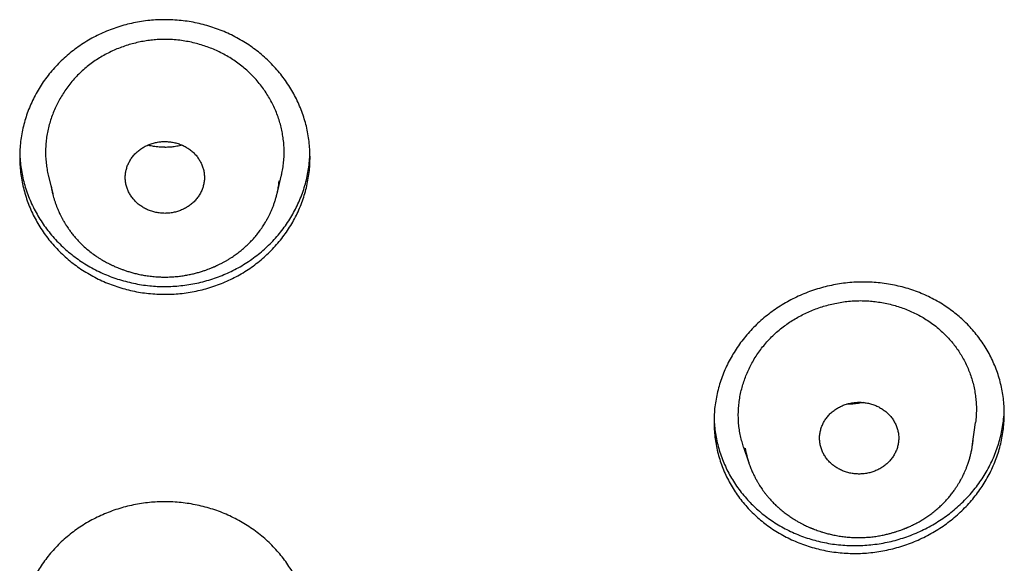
# Model space of a CAD drawing. Header units: millimetres. Extents: x 8 to 501, y 12 to 615.
# Tile 64 of 77: x 262 to 280, y 564 to 574. Entities that reach past the tile are written whole.
import ezdxf

# ---------------------------------------------------------------- set-up
doc = ezdxf.new("R2010")
doc.units = ezdxf.units.MM

msp = doc.modelspace()

# ---------------------------------------------------------------- linework, layer by layer
at = {"color": 7, "linetype": 'Continuous', "lineweight": 30}
for p, q in [((262.292, 570.842), (262.372, 570.51)), ((266.622, 570.51), (266.701, 570.842)), ((266.658, 570.715), (266.662, 570.753)), ((279.798, 565.764), (279.853, 566.179)), ((279.797, 565.764), (279.801, 565.786)), ((279.803, 565.806), (279.805, 565.832)), ((275.459, 565.71), (275.553, 565.429)), ((275.554, 565.427), (275.558, 565.415)), ((276.11, 564.571), (276.113, 564.57))]:
    msp.add_line(p, q, dxfattribs=at)
for points, knots in [([(264.497, 568.605), (264.445, 568.606), (264.343, 568.608), (264.189, 568.62), (264.036, 568.641), (263.885, 568.669), (263.735, 568.706), (263.589, 568.75), (263.445, 568.802), (263.304, 568.861), (263.167, 568.928), (263.034, 569.002), (262.906, 569.083), (262.783, 569.17), (262.666, 569.264), (262.554, 569.364), (262.448, 569.47), (262.348, 569.582), (262.255, 569.698), (262.169, 569.819), (262.091, 569.945), (262.02, 570.075), (261.956, 570.208), (261.901, 570.345), (261.854, 570.484), (261.815, 570.626), (261.785, 570.769), (261.763, 570.914), (261.75, 571.061), (261.745, 571.208), (261.75, 571.354), (261.763, 571.5), (261.784, 571.646), (261.815, 571.79), (261.854, 571.932), (261.902, 572.073), (261.957, 572.21), (262.021, 572.344), (262.093, 572.474), (262.172, 572.6), (262.259, 572.723), (262.353, 572.84), (262.454, 572.952), (262.561, 573.058), (262.674, 573.158), (262.793, 573.252), (262.918, 573.34), (263.048, 573.421), (263.182, 573.495), (263.32, 573.561), (263.461, 573.62), (263.606, 573.671), (263.754, 573.715), (263.904, 573.75), (264.056, 573.778), (264.206, 573.797), (264.353, 573.808), (264.5, 573.812), (264.65, 573.807), (264.804, 573.795), (264.957, 573.775), (265.108, 573.746), (265.258, 573.71), (265.404, 573.666), (265.548, 573.614), (265.689, 573.554), (265.826, 573.487), (265.959, 573.413), (266.087, 573.333), (266.21, 573.245), (266.327, 573.151), (266.44, 573.051), (266.546, 572.945), (266.645, 572.834), (266.738, 572.717), (266.824, 572.596), (266.903, 572.471), (266.974, 572.341), (267.037, 572.207), (267.092, 572.07), (267.14, 571.931), (267.178, 571.79), (267.209, 571.646), (267.23, 571.501), (267.243, 571.355), (267.248, 571.208), (267.244, 571.061), (267.231, 570.915), (267.209, 570.77), (267.178, 570.626), (267.139, 570.483), (267.092, 570.343), (267.036, 570.205), (266.972, 570.071), (266.901, 569.941), (266.821, 569.815), (266.734, 569.693), (266.64, 569.575), (266.539, 569.463), (266.432, 569.357), (266.319, 569.257), (266.2, 569.163), (266.075, 569.075), (265.945, 568.994), (265.811, 568.92), (265.673, 568.854), (265.532, 568.795), (265.387, 568.744), (265.239, 568.701), (265.089, 568.665), (264.937, 568.637), (264.787, 568.619), (264.64, 568.607), (264.545, 568.606), (264.497, 568.605)], [0, 0, 0, 0, 0.008877, 0.017783, 0.026702, 0.035622, 0.044528, 0.053405, 0.062282, 0.071186, 0.080105, 0.089024, 0.097928, 0.106805, 0.115699, 0.124621, 0.133557, 0.142492, 0.151414, 0.160308, 0.169239, 0.178197, 0.18717, 0.196142, 0.205101, 0.214031, 0.222996, 0.23199, 0.240997, 0.250005, 0.258998, 0.267963, 0.276945, 0.285956, 0.294982, 0.304007, 0.313018, 0.322, 0.330975, 0.339978, 0.348996, 0.358014, 0.367017, 0.375992, 0.384937, 0.393911, 0.402899, 0.411887, 0.420861, 0.429806, 0.438714, 0.447649, 0.456599, 0.465549, 0.474484, 0.483391, 0.491696, 0.5, 0.508877, 0.517783, 0.526702, 0.535622, 0.544527, 0.553404, 0.562281, 0.571185, 0.580104, 0.589023, 0.597927, 0.606804, 0.615698, 0.624619, 0.633555, 0.642491, 0.651413, 0.660307, 0.669237, 0.678196, 0.687168, 0.696141, 0.7051, 0.714031, 0.722996, 0.731989, 0.740997, 0.750005, 0.758998, 0.767963, 0.776946, 0.785957, 0.794982, 0.804007, 0.813018, 0.822001, 0.830975, 0.839978, 0.848996, 0.858014, 0.867017, 0.875991, 0.884937, 0.89391, 0.902898, 0.911886, 0.92086, 0.929805, 0.938712, 0.947648, 0.956597, 0.965547, 0.974482, 0.983389, 0.991695, 1, 1, 1, 1]), ([(264.497, 573.436), (264.457, 573.436), (264.379, 573.435), (264.262, 573.425), (264.144, 573.41), (264.026, 573.389), (263.909, 573.362), (263.792, 573.329), (263.676, 573.289), (263.561, 573.244), (263.448, 573.192), (263.338, 573.133), (263.23, 573.069), (263.126, 572.999), (263.026, 572.923), (262.932, 572.843), (262.842, 572.756), (262.756, 572.664), (262.676, 572.566), (262.604, 572.466), (262.539, 572.364), (262.481, 572.262), (262.428, 572.157), (262.382, 572.048), (262.341, 571.936), (262.306, 571.821), (262.278, 571.704), (262.256, 571.584), (262.242, 571.463), (262.236, 571.339), (262.237, 571.214), (262.247, 571.092), (262.264, 570.975), (262.279, 570.892), (262.291, 570.849), (262.292, 570.842)], [0, 0, 0, 0, 0.029121, 0.058263, 0.087385, 0.117265, 0.147166, 0.177046, 0.20783, 0.238636, 0.26942, 0.301052, 0.33271, 0.364341, 0.395805, 0.427294, 0.458756, 0.491221, 0.523716, 0.556184, 0.586446, 0.616729, 0.646991, 0.678043, 0.709117, 0.740168, 0.771997, 0.803851, 0.835678, 0.868527, 0.901407, 0.934256, 0.964543, 0.994854, 1, 1, 1, 1]), ([(266.701, 570.843), (266.705, 570.862), (266.72, 570.921), (266.737, 571.021), (266.751, 571.143), (266.757, 571.266), (266.756, 571.391), (266.746, 571.513), (266.729, 571.63), (266.707, 571.743), (266.677, 571.856), (266.641, 571.969), (266.599, 572.08), (266.549, 572.19), (266.494, 572.297), (266.431, 572.402), (266.363, 572.504), (266.287, 572.604), (266.204, 572.7), (266.117, 572.79), (266.026, 572.874), (265.931, 572.952), (265.831, 573.025), (265.725, 573.093), (265.614, 573.156), (265.502, 573.212), (265.387, 573.262), (265.272, 573.306), (265.153, 573.343), (265.032, 573.375), (264.907, 573.401), (264.776, 573.421), (264.639, 573.434), (264.544, 573.435), (264.497, 573.436)], [0, 0, 0, 0, 0.015945, 0.047775, 0.079578, 0.112408, 0.14527, 0.178101, 0.208324, 0.23857, 0.268795, 0.299828, 0.330883, 0.361916, 0.393406, 0.42492, 0.456409, 0.48883, 0.521278, 0.553697, 0.584725, 0.615779, 0.646809, 0.678768, 0.710753, 0.742713, 0.773393, 0.804095, 0.834774, 0.866295, 0.897839, 0.929358, 0.964605, 1, 1, 1, 1]), ([(264.497, 570.14), (264.468, 570.141), (264.412, 570.143), (264.328, 570.157), (264.247, 570.178), (264.168, 570.208), (264.094, 570.245), (264.025, 570.29), (263.961, 570.342), (263.905, 570.401), (263.857, 570.464), (263.817, 570.531), (263.787, 570.6), (263.763, 570.673), (263.749, 570.75), (263.745, 570.828), (263.751, 570.905), (263.767, 570.98), (263.79, 571.051), (263.823, 571.121), (263.864, 571.188), (263.915, 571.252), (263.972, 571.309), (264.036, 571.359), (264.105, 571.402), (264.18, 571.438), (264.258, 571.466), (264.339, 571.487), (264.419, 571.499), (264.472, 571.5), (264.497, 571.501)], [0, 0, 0, 0, 0.035957, 0.072039, 0.10801, 0.143932, 0.179962, 0.215876, 0.25222, 0.288695, 0.32505, 0.359975, 0.395001, 0.429925, 0.466671, 0.503543, 0.540281, 0.575125, 0.610074, 0.644924, 0.681377, 0.717944, 0.754381, 0.789939, 0.825617, 0.861189, 0.896809, 0.932536, 0.968149, 1, 1, 1, 1]), ([(264.497, 571.501), (264.525, 571.5), (264.581, 571.498), (264.665, 571.484), (264.746, 571.463), (264.825, 571.433), (264.899, 571.396), (264.968, 571.351), (265.032, 571.299), (265.088, 571.241), (265.136, 571.177), (265.176, 571.111), (265.207, 571.041), (265.23, 570.968), (265.244, 570.892), (265.248, 570.813), (265.242, 570.736), (265.227, 570.661), (265.203, 570.59), (265.17, 570.52), (265.129, 570.453), (265.079, 570.39), (265.021, 570.332), (264.957, 570.282), (264.888, 570.239), (264.814, 570.203), (264.736, 570.175), (264.655, 570.155), (264.575, 570.143), (264.522, 570.141), (264.497, 570.14)], [0, 0, 0, 0, 0.035951, 0.072025, 0.10799, 0.143905, 0.179929, 0.215836, 0.252181, 0.288656, 0.325012, 0.359937, 0.394962, 0.429885, 0.466632, 0.503504, 0.540242, 0.575086, 0.610035, 0.644886, 0.681338, 0.717905, 0.754341, 0.7899, 0.825579, 0.861152, 0.896772, 0.932497, 0.968109, 1, 1, 1, 1]), ([(264.497, 571.391), (264.468, 571.391), (264.406, 571.392), (264.31, 571.403), (264.23, 571.417), (264.185, 571.429), (264.172, 571.433)], [0, 0, 0, 0, 0.255972, 0.571166, 0.873769, 1, 1, 1, 1]), ([(264.822, 571.433), (264.814, 571.43), (264.774, 571.419), (264.7, 571.406), (264.6, 571.393), (264.531, 571.391), (264.497, 571.39)], [0, 0, 0, 0, 0.079358, 0.377802, 0.68487, 1, 1, 1, 1]), ([(261.749, 571.28), (261.749, 571.257), (261.751, 571.185), (261.763, 571.064), (261.784, 570.92), (261.814, 570.777), (261.852, 570.636), (261.9, 570.495), (261.956, 570.355), (262.02, 570.221), (262.092, 570.091), (262.17, 569.966), (262.256, 569.845), (262.35, 569.727), (262.452, 569.613), (262.56, 569.506), (262.673, 569.406), (262.79, 569.313), (262.914, 569.226), (263.044, 569.144), (263.18, 569.069), (263.318, 569.002), (263.459, 568.944), (263.602, 568.893), (263.749, 568.85), (263.9, 568.814), (264.054, 568.786), (264.205, 568.766), (264.353, 568.755), (264.499, 568.752), (264.649, 568.756), (264.8, 568.768), (264.952, 568.788), (265.104, 568.816), (265.255, 568.853), (265.403, 568.897), (265.546, 568.949), (265.685, 569.007), (265.821, 569.073), (265.955, 569.147), (266.085, 569.229), (266.209, 569.317), (266.326, 569.411), (266.437, 569.509), (266.542, 569.614), (266.643, 569.726), (266.737, 569.844), (266.823, 569.966), (266.902, 570.091), (266.972, 570.219), (267.035, 570.351), (267.091, 570.489), (267.139, 570.63), (267.178, 570.772), (267.208, 570.915), (267.23, 571.058), (267.242, 571.18), (267.244, 571.253), (267.244, 571.278)], [0, 0, 0, 0, 0.008547, 0.027126, 0.045216, 0.063321, 0.081411, 0.100027, 0.118659, 0.137276, 0.155349, 0.173436, 0.19151, 0.210111, 0.228728, 0.24733, 0.265343, 0.283371, 0.301384, 0.319925, 0.338481, 0.357022, 0.374959, 0.39291, 0.410846, 0.429308, 0.447784, 0.466245, 0.48315, 0.500101, 0.517979, 0.53587, 0.553748, 0.572146, 0.590559, 0.608957, 0.626835, 0.644726, 0.662604, 0.680999, 0.699409, 0.717803, 0.735717, 0.753644, 0.771557, 0.789986, 0.808431, 0.82686, 0.844847, 0.862848, 0.880835, 0.899341, 0.917861, 0.936367, 0.954423, 0.972493, 0.990549, 1, 1, 1, 1]), ([(264.497, 568.932), (264.535, 568.933), (264.61, 568.934), (264.718, 568.942), (264.819, 568.954), (264.911, 568.969), (264.996, 568.986), (265.076, 569.005), (265.152, 569.026), (265.222, 569.048), (265.282, 569.068), (265.329, 569.086), (265.364, 569.1), (265.39, 569.11), (265.411, 569.119), (265.427, 569.126), (265.439, 569.131), (265.449, 569.136), (265.462, 569.141), (265.478, 569.149), (265.497, 569.158), (265.52, 569.169), (265.55, 569.184), (265.588, 569.203), (265.633, 569.227), (265.68, 569.254), (265.725, 569.282), (265.783, 569.319), (265.849, 569.365), (265.921, 569.42), (265.984, 569.472), (266.04, 569.522), (266.095, 569.575), (266.148, 569.63), (266.201, 569.689), (266.253, 569.752), (266.296, 569.81), (266.332, 569.861), (266.359, 569.901), (266.382, 569.938), (266.401, 569.969), (266.415, 569.994), (266.426, 570.012), (266.434, 570.027), (266.441, 570.04), (266.449, 570.054), (266.459, 570.074), (266.471, 570.098), (266.489, 570.134), (266.511, 570.182), (266.535, 570.24), (266.559, 570.301), (266.581, 570.365), (266.601, 570.43), (266.617, 570.492), (266.631, 570.551), (266.641, 570.603), (266.65, 570.653), (266.656, 570.698), (266.66, 570.731), (266.662, 570.748), (266.663, 570.753)], [0, 0, 0, 0, 0.036086, 0.069899, 0.101433, 0.130682, 0.157645, 0.182332, 0.208516, 0.231558, 0.251463, 0.268232, 0.278849, 0.287665, 0.294681, 0.300421, 0.303883, 0.306972, 0.311308, 0.316891, 0.323723, 0.331804, 0.341135, 0.355576, 0.372258, 0.389771, 0.406848, 0.42349, 0.454917, 0.484669, 0.509802, 0.533582, 0.557577, 0.582919, 0.608238, 0.634756, 0.662476, 0.679378, 0.695975, 0.710402, 0.722563, 0.731507, 0.738645, 0.743978, 0.747924, 0.753264, 0.760512, 0.769668, 0.780732, 0.800814, 0.822148, 0.844075, 0.866601, 0.889733, 0.91348, 0.931697, 0.950256, 0.967718, 0.982957, 0.99599, 1, 1, 1, 1]), ([(262.344, 570.653), (262.345, 570.645), (262.351, 570.601), (262.369, 570.521), (262.392, 570.43), (262.416, 570.355), (262.435, 570.299), (262.456, 570.246), (262.475, 570.199), (262.494, 570.158), (262.51, 570.122), (262.525, 570.092), (262.538, 570.066), (262.55, 570.045), (262.56, 570.026), (262.571, 570.005), (262.585, 569.982), (262.601, 569.955), (262.619, 569.925), (262.64, 569.893), (262.667, 569.853), (262.702, 569.803), (262.748, 569.743), (262.799, 569.682), (262.859, 569.615), (262.93, 569.543), (263.012, 569.469), (263.099, 569.398), (263.177, 569.342), (263.241, 569.299), (263.289, 569.269), (263.332, 569.243), (263.371, 569.221), (263.405, 569.203), (263.432, 569.189), (263.453, 569.178), (263.469, 569.17), (263.485, 569.163), (263.505, 569.153), (263.531, 569.142), (263.563, 569.127), (263.602, 569.11), (263.648, 569.092), (263.702, 569.072), (263.763, 569.05), (263.833, 569.029), (263.911, 569.007), (263.996, 568.986), (264.09, 568.968), (264.191, 568.952), (264.299, 568.94), (264.402, 568.933), (264.469, 568.933), (264.497, 568.933)], [0, 0, 0, 0, 0.0082108, 0.0452752, 0.0849384, 0.1057455, 0.1269762, 0.1466504, 0.1643176, 0.1799817, 0.1936453, 0.2053097, 0.2149754, 0.2234284, 0.229963, 0.2377378, 0.2472219, 0.2582149, 0.2701323, 0.282937, 0.2966295, 0.3199405, 0.3454479, 0.3728519, 0.4008156, 0.4369845, 0.4737764, 0.5111561, 0.5490851, 0.5691087, 0.5877709, 0.6044274, 0.6190854, 0.63175, 0.6424252, 0.6492396, 0.6548967, 0.6598565, 0.6668057, 0.6761805, 0.6877478, 0.7016527, 0.7178945, 0.7364725, 0.7577891, 0.7815297, 0.8076983, 0.8363016, 0.8673505, 0.9002391, 0.9355004, 0.9731266, 1, 1, 1, 1]), ([(262.344, 570.653), (262.345, 570.647), (262.345, 570.639), (262.347, 570.632), (262.347, 570.631)], [0, 0, 0, 0, 0.836713, 1, 1, 1, 1]), ([(262.353, 570.599), (262.358, 570.574), (262.363, 570.544), (262.371, 570.515), (262.372, 570.51)], [0, 0, 0, 0, 0.84281, 1, 1, 1, 1]), ([(266.621, 570.51), (266.622, 570.512), (266.625, 570.523), (266.627, 570.534), (266.629, 570.544)], [0, 0, 0, 0, 0.153511, 1, 1, 1, 1]), ([(279.593, 568.138), (279.629, 568.105), (279.7, 568.038), (279.799, 567.93), (279.892, 567.817), (279.978, 567.7), (280.057, 567.578), (280.127, 567.452), (280.19, 567.323), (280.245, 567.19), (280.292, 567.053), (280.331, 566.915), (280.361, 566.775), (280.383, 566.633), (280.396, 566.49), (280.4, 566.346), (280.396, 566.202), (280.383, 566.058), (280.362, 565.914), (280.332, 565.772), (280.294, 565.632), (280.247, 565.493), (280.192, 565.356), (280.129, 565.222), (280.058, 565.092), (279.98, 564.965), (279.894, 564.842), (279.801, 564.724), (279.701, 564.61), (279.594, 564.502), (279.482, 564.399), (279.363, 564.302), (279.239, 564.212), (279.11, 564.128), (278.976, 564.05), (278.837, 563.98), (278.696, 563.917), (278.55, 563.861), (278.402, 563.813), (278.252, 563.774), (278.099, 563.742), (277.945, 563.717), (277.79, 563.701), (277.635, 563.694), (277.48, 563.694), (277.325, 563.703), (277.172, 563.72), (277.02, 563.745), (276.869, 563.778), (276.722, 563.818), (276.578, 563.867), (276.438, 563.923), (276.301, 563.987), (276.168, 564.058), (276.04, 564.135), (275.92, 564.217), (275.808, 564.304), (275.701, 564.396), (275.598, 564.495), (275.498, 564.602), (275.405, 564.715), (275.319, 564.833), (275.241, 564.955), (275.17, 565.08), (275.107, 565.21), (275.053, 565.343), (275.006, 565.479), (274.967, 565.618), (274.937, 565.758), (274.915, 565.9), (274.902, 566.043), (274.898, 566.187), (274.902, 566.331), (274.914, 566.475), (274.936, 566.618), (274.965, 566.76), (275.004, 566.901), (275.051, 567.04), (275.106, 567.177), (275.169, 567.311), (275.239, 567.441), (275.317, 567.568), (275.403, 567.69), (275.497, 567.809), (275.597, 567.922), (275.703, 568.031), (275.816, 568.134), (275.934, 568.23), (276.058, 568.321), (276.188, 568.405), (276.322, 568.482), (276.46, 568.553), (276.602, 568.616), (276.747, 568.671), (276.895, 568.719), (277.046, 568.759), (277.198, 568.791), (277.353, 568.815), (277.508, 568.831), (277.663, 568.839), (277.818, 568.838), (277.972, 568.829), (278.126, 568.813), (278.278, 568.788), (278.428, 568.755), (278.575, 568.714), (278.719, 568.666), (278.86, 568.609), (278.997, 568.546), (279.13, 568.475), (279.258, 568.397), (279.378, 568.315), (279.49, 568.229), (279.559, 568.168), (279.593, 568.138)], [0, 0, 0, 0, 0.008877, 0.017783, 0.026702, 0.035622, 0.044527, 0.053404, 0.062281, 0.071185, 0.080104, 0.089023, 0.097927, 0.106804, 0.115698, 0.124619, 0.133555, 0.142491, 0.151413, 0.160307, 0.169237, 0.178196, 0.187168, 0.196141, 0.2051, 0.214031, 0.222996, 0.231989, 0.240997, 0.250005, 0.258998, 0.267963, 0.276946, 0.285957, 0.294982, 0.304007, 0.313018, 0.322001, 0.330975, 0.339978, 0.348996, 0.358014, 0.367017, 0.375991, 0.384937, 0.39391, 0.402898, 0.411886, 0.42086, 0.429805, 0.438712, 0.447648, 0.456597, 0.465547, 0.474482, 0.483389, 0.491695, 0.5, 0.508877, 0.517783, 0.526702, 0.535622, 0.544528, 0.553405, 0.562282, 0.571186, 0.580105, 0.589024, 0.597928, 0.606805, 0.615699, 0.624621, 0.633557, 0.642492, 0.651414, 0.660308, 0.669239, 0.678197, 0.68717, 0.696142, 0.705101, 0.714031, 0.722996, 0.73199, 0.740997, 0.750005, 0.758998, 0.767963, 0.776945, 0.785956, 0.794982, 0.804007, 0.813018, 0.822, 0.830975, 0.839978, 0.848996, 0.858014, 0.867017, 0.875992, 0.884937, 0.893911, 0.902899, 0.911887, 0.920861, 0.929806, 0.938714, 0.947649, 0.956599, 0.965549, 0.974484, 0.983391, 0.991696, 1, 1, 1, 1]), ([(275.46, 565.711), (275.449, 565.742), (275.427, 565.812), (275.401, 565.922), (275.379, 566.039), (275.365, 566.156), (275.359, 566.274), (275.36, 566.394), (275.368, 566.515), (275.385, 566.636), (275.408, 566.754), (275.438, 566.868), (275.473, 566.978), (275.514, 567.087), (275.562, 567.195), (275.617, 567.302), (275.678, 567.407), (275.746, 567.509), (275.82, 567.608), (275.901, 567.705), (275.989, 567.798), (276.084, 567.887), (276.182, 567.968), (276.281, 568.042), (276.382, 568.109), (276.487, 568.171), (276.596, 568.229), (276.709, 568.281), (276.826, 568.329), (276.945, 568.37), (277.067, 568.406), (277.192, 568.435), (277.32, 568.459), (277.45, 568.475), (277.579, 568.484), (277.706, 568.486), (277.831, 568.481), (277.956, 568.469), (278.081, 568.45), (278.207, 568.425), (278.328, 568.393), (278.446, 568.356), (278.56, 568.313), (278.672, 568.264), (278.782, 568.209), (278.889, 568.148), (278.996, 568.078), (279.103, 568), (279.171, 567.94), (279.205, 567.91)], [0, 0, 0, 0, 0.018064, 0.039458, 0.060835, 0.082051, 0.103284, 0.124499, 0.146388, 0.168298, 0.190189, 0.210621, 0.231067, 0.2515, 0.272466, 0.293448, 0.314414, 0.335879, 0.35736, 0.378824, 0.40098, 0.423158, 0.445315, 0.465712, 0.486124, 0.506522, 0.527466, 0.548425, 0.569369, 0.590621, 0.611888, 0.63314, 0.65502, 0.676919, 0.698798, 0.719738, 0.740696, 0.761637, 0.783206, 0.804792, 0.826362, 0.847067, 0.867787, 0.888492, 0.909765, 0.931054, 0.952325, 0.976113, 1, 1, 1, 1]), ([(279.205, 567.91), (279.233, 567.885), (279.287, 567.833), (279.363, 567.751), (279.436, 567.665), (279.503, 567.574), (279.566, 567.48), (279.624, 567.381), (279.676, 567.278), (279.723, 567.171), (279.765, 567.062), (279.8, 566.949), (279.828, 566.833), (279.849, 566.715), (279.863, 566.597), (279.87, 566.479), (279.869, 566.359), (279.863, 566.259), (279.855, 566.199), (279.852, 566.179)], [0, 0, 0, 0, 0.057475, 0.114993, 0.172471, 0.231444, 0.290459, 0.349433, 0.41019, 0.470991, 0.531748, 0.594181, 0.656662, 0.719093, 0.781192, 0.843342, 0.905437, 0.969514, 1, 1, 1, 1]), ([(277.118, 565.398), (277.099, 565.417), (277.061, 565.455), (277.012, 565.518), (276.971, 565.585), (276.939, 565.657), (276.916, 565.731), (276.902, 565.807), (276.897, 565.884), (276.903, 565.962), (276.918, 566.037), (276.943, 566.11), (276.975, 566.179), (277.015, 566.245), (277.065, 566.308), (277.123, 566.367), (277.188, 566.417), (277.257, 566.46), (277.329, 566.495), (277.407, 566.524), (277.488, 566.545), (277.573, 566.557), (277.658, 566.561), (277.743, 566.555), (277.825, 566.541), (277.906, 566.519), (277.983, 566.489), (278.056, 566.451), (278.122, 566.409), (278.161, 566.376), (278.179, 566.36)], [0, 0, 0, 0, 0.035957, 0.072039, 0.10801, 0.143932, 0.179962, 0.215876, 0.25222, 0.288695, 0.32505, 0.359975, 0.395, 0.429924, 0.466671, 0.503543, 0.540281, 0.575125, 0.610073, 0.644924, 0.681377, 0.717944, 0.75438, 0.789939, 0.825616, 0.861188, 0.896809, 0.932535, 0.968148, 1, 1, 1, 1]), ([(277.727, 566.555), (277.714, 566.552), (277.665, 566.54), (277.59, 566.531), (277.503, 566.524), (277.448, 566.523), (277.419, 566.524), (277.415, 566.524)], [0, 0, 0, 0, 0.132745, 0.474013, 0.722935, 0.966106, 1, 1, 1, 1]), ([(275.704, 564.542), (275.741, 564.51), (275.813, 564.446), (275.93, 564.358), (276.052, 564.275), (276.181, 564.198), (276.315, 564.127), (276.453, 564.064), (276.593, 564.01), (276.734, 563.963), (276.88, 563.923), (277.03, 563.891), (277.183, 563.866), (277.336, 563.85), (277.489, 563.842), (277.641, 563.842), (277.794, 563.85), (277.949, 563.866), (278.104, 563.89), (278.256, 563.922), (278.404, 563.962), (278.55, 564.009), (278.694, 564.064), (278.836, 564.127), (278.975, 564.197), (279.109, 564.275), (279.237, 564.358), (279.359, 564.447), (279.478, 564.543), (279.591, 564.646), (279.699, 564.756), (279.8, 564.87), (279.893, 564.988), (279.978, 565.11), (280.056, 565.236), (280.128, 565.368), (280.192, 565.504), (280.248, 565.642), (280.294, 565.782), (280.332, 565.921), (280.362, 566.064), (280.383, 566.209), (280.395, 566.327), (280.396, 566.395), (280.396, 566.414)], [0, 0, 0, 0, 0.023677, 0.047372, 0.071048, 0.095414, 0.119799, 0.144164, 0.167841, 0.191535, 0.215211, 0.239573, 0.263954, 0.288315, 0.312039, 0.335781, 0.359504, 0.383911, 0.408338, 0.432745, 0.456566, 0.480406, 0.504227, 0.528735, 0.553263, 0.577771, 0.601683, 0.625614, 0.649527, 0.674132, 0.698756, 0.723361, 0.747319, 0.771295, 0.795253, 0.819907, 0.844582, 0.869237, 0.893173, 0.917127, 0.941063, 0.965699, 0.990355, 1, 1, 1, 1]), ([(278.179, 566.36), (278.198, 566.342), (278.237, 566.304), (278.285, 566.241), (278.326, 566.173), (278.358, 566.102), (278.382, 566.028), (278.396, 565.952), (278.4, 565.875), (278.395, 565.797), (278.379, 565.721), (278.355, 565.649), (278.323, 565.58), (278.282, 565.513), (278.233, 565.45), (278.174, 565.392), (278.11, 565.341), (278.041, 565.299), (277.968, 565.263), (277.891, 565.235), (277.809, 565.214), (277.724, 565.201), (277.639, 565.198), (277.555, 565.203), (277.472, 565.217), (277.392, 565.239), (277.315, 565.27), (277.242, 565.307), (277.175, 565.35), (277.137, 565.383), (277.118, 565.398)], [0, 0, 0, 0, 0.035951, 0.072025, 0.10799, 0.143905, 0.179929, 0.215836, 0.252181, 0.288656, 0.325012, 0.359937, 0.394962, 0.429886, 0.466632, 0.503504, 0.540242, 0.575087, 0.610036, 0.644886, 0.681339, 0.717905, 0.754341, 0.789901, 0.82558, 0.861152, 0.896772, 0.932497, 0.968109, 1, 1, 1, 1]), ([(274.901, 566.259), (274.902, 566.234), (274.904, 566.16), (274.916, 566.04), (274.938, 565.898), (274.969, 565.756), (275.009, 565.614), (275.057, 565.477), (275.113, 565.345), (275.176, 565.217), (275.248, 565.091), (275.327, 564.969), (275.415, 564.85), (275.508, 564.739), (275.604, 564.636), (275.671, 564.573), (275.704, 564.542)], [0, 0, 0, 0, 0.040055, 0.11377, 0.187428, 0.263244, 0.339123, 0.414938, 0.488283, 0.561685, 0.63503, 0.71052, 0.786072, 0.861562, 0.930685, 1, 1, 1, 1]), ([(276.112, 564.569), (276.138, 564.546), (276.188, 564.503), (276.264, 564.444), (276.336, 564.393), (276.403, 564.349), (276.465, 564.311), (276.52, 564.28), (276.569, 564.254), (276.612, 564.232), (276.65, 564.215), (276.681, 564.2), (276.704, 564.19), (276.72, 564.183), (276.732, 564.178), (276.743, 564.173), (276.757, 564.168), (276.773, 564.161), (276.791, 564.154), (276.818, 564.144), (276.855, 564.13), (276.904, 564.113), (276.965, 564.094), (277.039, 564.073), (277.125, 564.051), (277.22, 564.032), (277.319, 564.016), (277.424, 564.004), (277.532, 563.996), (277.646, 563.994), (277.757, 563.997), (277.864, 564.005), (277.963, 564.017), (278.059, 564.033), (278.145, 564.051), (278.22, 564.069), (278.285, 564.087), (278.342, 564.105), (278.392, 564.121), (278.434, 564.136), (278.467, 564.148), (278.493, 564.158), (278.514, 564.166), (278.53, 564.173), (278.543, 564.178), (278.553, 564.183), (278.565, 564.188), (278.583, 564.195), (278.61, 564.207), (278.644, 564.223), (278.681, 564.242), (278.721, 564.262), (278.762, 564.284), (278.814, 564.313), (278.877, 564.351), (278.951, 564.4), (279.027, 564.454), (279.102, 564.514), (279.175, 564.578), (279.242, 564.642), (279.303, 564.707), (279.36, 564.772), (279.411, 564.836), (279.456, 564.898), (279.494, 564.954), (279.526, 565.004), (279.552, 565.049), (279.572, 565.084), (279.587, 565.112), (279.599, 565.135), (279.613, 565.162), (279.629, 565.195), (279.648, 565.235), (279.669, 565.285), (279.692, 565.342), (279.716, 565.408), (279.738, 565.478), (279.757, 565.549), (279.774, 565.62), (279.787, 565.69), (279.798, 565.759), (279.804, 565.806), (279.806, 565.83), (279.806, 565.832)], [0, 0, 0, 0, 0.021903, 0.0421, 0.060592, 0.077381, 0.092469, 0.105635, 0.117171, 0.12708, 0.135367, 0.142817, 0.148175, 0.151412, 0.153525, 0.156084, 0.159119, 0.162628, 0.166612, 0.17107, 0.180478, 0.191328, 0.203022, 0.21991, 0.238207, 0.257918, 0.279051, 0.299892, 0.321966, 0.34526, 0.369755, 0.389829, 0.410617, 0.430832, 0.44927, 0.464496, 0.478262, 0.49057, 0.50142, 0.510815, 0.517534, 0.523242, 0.527941, 0.53163, 0.534309, 0.536207, 0.538575, 0.542139, 0.5486, 0.556689, 0.565353, 0.574541, 0.584257, 0.594503, 0.611677, 0.630166, 0.649443, 0.670356, 0.690621, 0.710235, 0.729197, 0.747503, 0.765148, 0.781581, 0.796033, 0.808851, 0.820039, 0.829714, 0.835179, 0.840367, 0.846798, 0.854794, 0.864356, 0.876212, 0.889834, 0.905228, 0.922045, 0.938183, 0.953294, 0.969789, 0.984867, 0.998534, 1, 1, 1, 1]), ([(275.49, 565.691), (275.491, 565.683), (275.498, 565.634), (275.519, 565.546), (275.541, 565.462), (275.557, 565.419), (275.558, 565.415)], [0, 0, 0, 0, 0.088337, 0.523571, 0.95046, 1, 1, 1, 1]), ([(275.492, 565.674), (275.494, 565.665), (275.499, 565.637), (275.511, 565.578), (275.532, 565.497), (275.56, 565.407), (275.59, 565.323), (275.619, 565.254), (275.644, 565.2), (275.662, 565.162), (275.679, 565.129), (275.692, 565.105), (275.701, 565.089), (275.706, 565.079), (275.711, 565.071), (275.716, 565.061), (275.723, 565.048), (275.734, 565.03), (275.748, 565.007), (275.765, 564.979), (275.787, 564.947), (275.812, 564.909), (275.842, 564.867), (275.877, 564.821), (275.917, 564.771), (275.963, 564.718), (276.016, 564.662), (276.065, 564.612), (276.098, 564.582), (276.111, 564.571)], [0, 0, 0, 0, 0.021897, 0.067178, 0.144648, 0.21887, 0.289874, 0.357676, 0.394254, 0.429047, 0.458177, 0.481119, 0.492375, 0.501186, 0.507553, 0.514285, 0.526177, 0.542268, 0.563059, 0.588549, 0.618741, 0.653639, 0.693247, 0.737575, 0.786625, 0.840394, 0.898874, 0.962055, 1, 1, 1, 1]), ([(264.497, 559.582), (264.445, 559.583), (264.342, 559.584), (264.188, 559.597), (264.035, 559.617), (263.883, 559.645), (263.734, 559.68), (263.587, 559.724), (263.442, 559.775), (263.301, 559.834), (263.164, 559.899), (263.031, 559.972), (262.902, 560.052), (262.779, 560.138), (262.661, 560.23), (262.549, 560.329), (262.443, 560.433), (262.343, 560.542), (262.25, 560.657), (262.165, 560.776), (262.087, 560.899), (262.016, 561.026), (261.953, 561.157), (261.898, 561.291), (261.851, 561.428), (261.813, 561.566), (261.783, 561.707), (261.762, 561.849), (261.749, 561.992), (261.745, 562.135), (261.75, 562.278), (261.763, 562.421), (261.786, 562.562), (261.816, 562.703), (261.856, 562.842), (261.903, 562.978), (261.959, 563.112), (262.023, 563.243), (262.094, 563.369), (262.174, 563.493), (262.26, 563.612), (262.354, 563.726), (262.455, 563.835), (262.561, 563.939), (262.674, 564.036), (262.793, 564.128), (262.918, 564.214), (263.047, 564.293), (263.181, 564.365), (263.318, 564.43), (263.46, 564.487), (263.605, 564.537), (263.753, 564.58), (263.903, 564.615), (264.055, 564.642), (264.205, 564.661), (264.352, 564.671), (264.5, 564.675), (264.651, 564.671), (264.805, 564.659), (264.958, 564.639), (265.11, 564.611), (265.26, 564.575), (265.407, 564.532), (265.551, 564.481), (265.692, 564.422), (265.829, 564.356), (265.962, 564.283), (266.091, 564.204), (266.214, 564.118), (266.332, 564.025), (266.444, 563.927), (266.55, 563.823), (266.65, 563.713), (266.743, 563.599), (266.828, 563.48), (266.907, 563.357), (266.977, 563.229), (267.04, 563.098), (267.095, 562.964), (267.142, 562.828), (267.18, 562.689), (267.21, 562.549), (267.231, 562.407), (267.244, 562.264), (267.248, 562.121), (267.243, 561.977), (267.23, 561.835), (267.208, 561.693), (267.177, 561.553), (267.137, 561.414), (267.09, 561.277), (267.034, 561.143), (266.971, 561.013), (266.899, 560.886), (266.82, 560.763), (266.733, 560.644), (266.639, 560.53), (266.539, 560.421), (266.432, 560.317), (266.319, 560.219), (266.2, 560.128), (266.076, 560.042), (265.946, 559.963), (265.812, 559.891), (265.675, 559.826), (265.533, 559.768), (265.388, 559.718), (265.24, 559.676), (265.09, 559.641), (264.938, 559.614), (264.788, 559.595), (264.641, 559.584), (264.545, 559.583), (264.497, 559.582)], [0, 0, 0, 0, 0.008914, 0.017857, 0.026814, 0.035771, 0.044713, 0.053628, 0.062542, 0.071484, 0.080441, 0.089398, 0.09834, 0.107254, 0.116173, 0.125119, 0.134079, 0.14304, 0.151986, 0.160905, 0.169831, 0.178786, 0.187755, 0.196724, 0.205679, 0.214606, 0.22354, 0.232503, 0.24148, 0.250457, 0.259419, 0.268354, 0.277292, 0.286259, 0.29524, 0.304221, 0.313188, 0.322126, 0.331063, 0.340028, 0.349007, 0.357986, 0.366951, 0.375887, 0.384817, 0.393776, 0.402748, 0.411721, 0.420679, 0.429609, 0.43853, 0.447479, 0.456443, 0.465407, 0.474356, 0.483277, 0.491639, 0.5, 0.508914, 0.517857, 0.526814, 0.535771, 0.544713, 0.553628, 0.562542, 0.571484, 0.580441, 0.589398, 0.59834, 0.607254, 0.616172, 0.625119, 0.634079, 0.64304, 0.651986, 0.660905, 0.669831, 0.678786, 0.687755, 0.696724, 0.705679, 0.714605, 0.72354, 0.732503, 0.74148, 0.750457, 0.759419, 0.768354, 0.777292, 0.786259, 0.79524, 0.804221, 0.813188, 0.822126, 0.831063, 0.840028, 0.849007, 0.857986, 0.866951, 0.875887, 0.884817, 0.893775, 0.902748, 0.91172, 0.920678, 0.929608, 0.93853, 0.947479, 0.956443, 0.965407, 0.974356, 0.983277, 0.991639, 1, 1, 1, 1])]:
    msp.add_open_spline(points, degree=3, knots=knots, dxfattribs=at)

doc.saveas('drawing.dxf')
